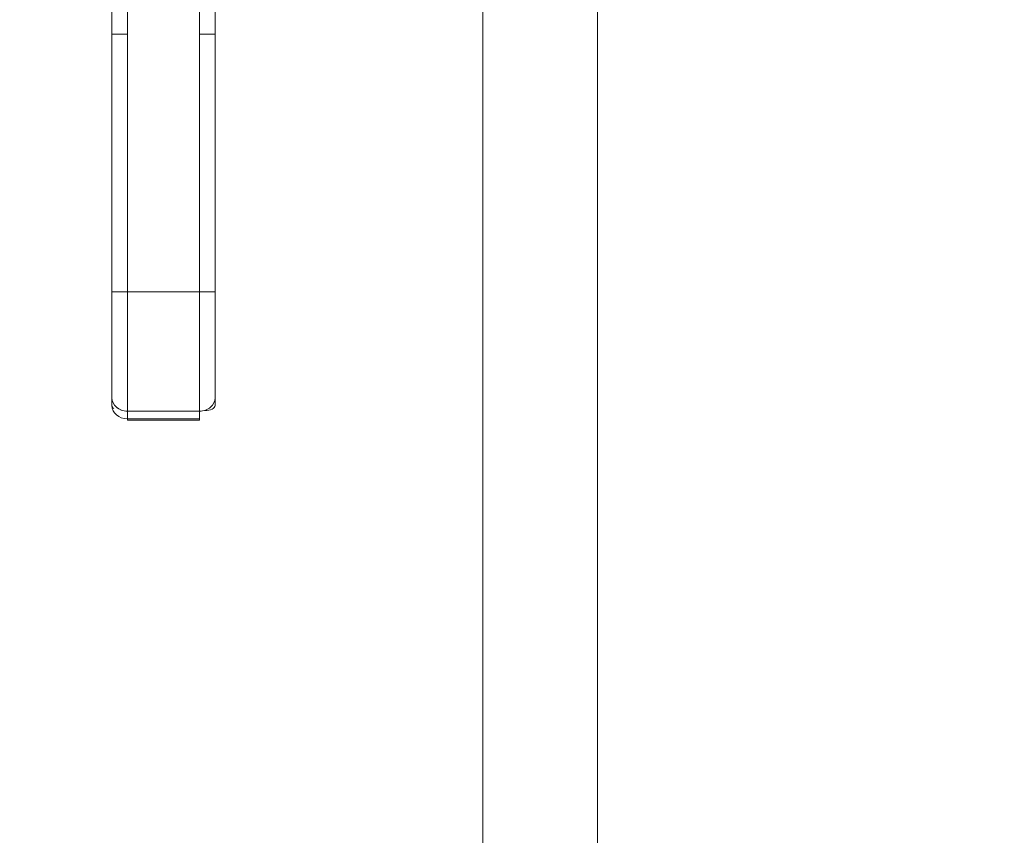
# Model space of a CAD drawing. Header units: inches. Extents: x 16 to 463, y 31 to 294.
# Tile 59 of 110: x 221.64 to 229.16, y 169.14 to 175.37. Entities that reach past the tile are written whole.
import ezdxf

# ---------------------------------------------------------------- set-up
doc = ezdxf.new("R2010")
doc.units = ezdxf.units.IN
doc.header["$LTSCALE"] = 28.571429
doc.header["$MEASUREMENT"] = 0
doc.layers.add('Dimension (ANSI)', color=7, linetype='Continuous', lineweight=5)
doc.layers.add('Visible (ANSI)', color=7, linetype='Continuous', lineweight=5)
doc.styles.add('ROMANS', font='romans.shx')
doc.dimstyles.new('Default (ANSI)', dxfattribs={"dimscale": 28.571429, "dimtxt": 0.1, "dimasz": 0.098425, "dimexe": 0.125, "dimexo": 0.0625, "dimgap": 0.031496, "dimtad": 0, "dimtih": 1, "dimtoh": 1, "dimrnd": 1e-08, "dimzin": 0, "dimdsep": 46, "dimtxsty": 'ROMANS', "dimcen": 0.09, "dimdle": 0.393701, "dimclrd": 256, "dimclre": 256, "dimclrt": 256, "dimadec": 0, "dimazin": 0, "dimtfac": 1, "dimtofl": 0, "dimtmove": 0, "dimatfit": 3, "dimfxl": 1, "dimtolj": 1, "dimtzin": 0, "dimlwd": -1, "dimlwe": -1, "dimarcsym": 0})

# ---------------------------------------------------------------- blocks, each defined once
blk = doc.blocks.new('*D16')
at = {"layer": 'Defpoints', "color": 0, "transparency": 16777216}
for p in [(222.7383, 178.6036), (237.1743, 178.6036), (225.9257, 131.5411)]:
    blk.add_point(p, dxfattribs=at)
at = {"layer": 'Dimension (ANSI)', "transparency": 16777216}
for p, q in [((224.524, 178.6036), (240.7457, 178.6036)), ((237.1743, 175.7915), (237.1743, 157.4008)), ((237.1743, 134.3533), (237.1743, 152.7439)), ((227.7114, 131.5411), (240.7457, 131.5411))]:
    blk.add_line(p, q, dxfattribs=at)
for points in [[(236.7056, 175.7915), (237.643, 175.7915), (237.1743, 178.6036)], [(236.7056, 134.3533), (237.643, 134.3533), (237.1743, 131.5411)]]:
    blk.add_solid(points, dxfattribs=at)
at = {"layer": 'Dimension (ANSI)', "transparency": 16777216, "insert": (231.46, 156.501), "char_height": 2.85714, "attachment_point": 1, "style": 'ROMANS'}
blk.add_mtext('\\A1;47.06', dxfattribs=at)
blk = doc.blocks.new('*D19')
at = {"layer": 'Defpoints', "color": 0, "transparency": 16777216}
for p in [(226.0507, 188.0066), (222.7383, 178.6036), (226.0507, 138.9161)]:
    blk.add_point(p, dxfattribs=at)
at = {"layer": 'Dimension (ANSI)', "transparency": 16777216}
for p, q in [((222.7383, 180.3894), (222.7383, 191.5781)), ((219.9262, 188.0066), (217.114, 188.0066)), ((228.8628, 188.0066), (232.1778, 188.0066))]:
    blk.add_line(p, q, dxfattribs=at)
for points in [[(219.9262, 188.4753), (219.9262, 187.5379), (222.7383, 188.0066)], [(228.8628, 188.4753), (228.8628, 187.5379), (226.0507, 188.0066)]]:
    blk.add_solid(points, dxfattribs=at)
at = {"layer": 'Dimension (ANSI)', "transparency": 16777216, "insert": (233.0777, 189.4352), "char_height": 2.85714, "attachment_point": 1, "style": 'ROMANS'}
blk.add_mtext('\\A1;3.31', dxfattribs=at)

msp = doc.modelspace()

# ---------------------------------------------------------------- linework, layer by layer
at = {"layer": 'Visible (ANSI)'}
for p, q in [((225.1758, 218.6029), (225.1758, 138.6043)), ((226.0507, 218.2911), (226.0507, 138.9161)), ((222.3446, 175.2572), (222.3446, 176.1833)), ((222.4627, 176.1833), (222.4627, 175.2572)), ((223.0139, 175.2572), (223.0139, 176.1833)), ((223.132, 176.1833), (223.132, 175.2572)), ((222.3446, 175.2572), (222.4627, 175.2572)), ((222.4627, 175.2572), (222.3446, 175.2572)), ((222.3446, 173.2887), (222.3446, 175.2572)), ((222.3446, 175.2572), (222.3446, 173.2887)), ((222.4627, 175.2572), (222.4627, 173.2887)), ((222.4627, 173.2887), (222.4627, 175.2572)), ((223.0139, 175.2572), (223.0139, 173.2887)), ((223.0139, 175.2572), (223.132, 175.2572)), ((223.132, 175.2572), (223.0139, 175.2572)), ((223.0139, 173.2887), (223.0139, 175.2572)), ((223.132, 175.2572), (223.132, 173.2887)), ((223.132, 173.2887), (223.132, 175.2572)), ((222.3446, 173.2887), (222.4627, 173.2887)), ((222.4627, 173.2887), (222.3446, 173.2887)), ((222.3446, 173.2887), (222.3446, 172.4806)), ((223.0139, 173.2887), (222.4627, 173.2887)), ((222.4627, 172.3783), (222.4627, 173.2887)), ((222.4627, 173.2887), (223.0139, 173.2887)), ((222.4627, 173.2887), (222.4627, 172.3783)), ((223.0139, 173.2887), (223.132, 173.2887)), ((223.0139, 172.3783), (223.0139, 173.2887)), ((223.132, 173.2887), (223.0139, 173.2887)), ((223.0139, 173.2887), (223.0139, 172.3783)), ((223.132, 172.4806), (223.132, 173.2887)), ((222.4627, 172.8897), (222.4627, 172.8896)), ((222.3446, 172.4806), (222.3446, 172.4215)), ((222.3446, 172.4215), (222.3446, 172.4806)), ((223.132, 172.4215), (223.132, 172.4806)), ((223.0533, 172.3841), (223.0533, 172.3822)), ((223.0139, 172.3783), (222.4627, 172.3783)), ((222.4627, 172.3783), (223.0139, 172.3783)), ((222.4627, 172.3192), (222.4627, 172.3783)), ((222.4627, 172.3783), (222.4627, 172.3192)), ((222.4627, 172.3192), (223.0139, 172.3192)), ((222.4627, 172.3192), (222.4627, 172.3087)), ((223.0139, 172.3192), (222.4627, 172.3192)), ((222.4627, 172.3087), (223.0139, 172.3087)), ((223.0139, 172.3783), (223.0139, 172.3192)), ((223.0139, 172.3087), (223.0139, 172.3192))]:
    msp.add_line(p, q, dxfattribs=at)
for centre, major_axis, ratio, start_param, end_param in [((222.4627, 172.4806), (-0.1181, 0), 0.866025, 6.283184, 7.853982), ((222.4627, 172.4806), (-0.1181, 0), 0.866025, 0, 1.570796), ((223.0139, 172.4806), (0.1181, 0), 0.866025, 4.712389, 6.283186), ((222.4234, 172.4215), (-0.0787, 0), 0.5, 0, 0.602543), ((222.4627, 172.4215), (-0.1181, 0), 0.866025, 0, 1.570796), ((223.0533, 172.4215), (0.0787, 0), 0.5, 4.712389, 6.283185)]:
    msp.add_ellipse(centre, major_axis=major_axis, ratio=ratio, start_param=start_param, end_param=end_param, dxfattribs=at)
for points in [[(222.3446, 173.2887), (222.3446, 173.2341), (222.3446, 173.1804), (222.3446, 173.1271), (222.3446, 173.0738), (222.3446, 173.0209), (222.3446, 172.9697), (222.3446, 172.9185), (222.3446, 172.8691), (222.3446, 172.8221), (222.3446, 172.775), (222.3446, 172.7304), (222.3446, 172.6887), (222.3446, 172.647), (222.3446, 172.6083), (222.3446, 172.5735), (222.3446, 172.5387), (222.3446, 172.5079), (222.3446, 172.4806)], [(223.132, 173.2887), (223.132, 173.2342), (223.132, 173.1805), (223.132, 173.1272), (223.132, 173.0739), (223.132, 173.021), (223.132, 172.9698), (223.132, 172.9186), (223.132, 172.8692), (223.132, 172.8222), (223.132, 172.7751), (223.132, 172.7304), (223.132, 172.6887), (223.132, 172.6471), (223.132, 172.6084), (223.132, 172.5736), (223.132, 172.5388), (223.132, 172.5079), (223.132, 172.4806)]]:
    msp.add_open_spline(points, degree=3, knots=[0, 0, 0, 0, 0.166667, 0.166667, 0.166667, 0.333333, 0.333333, 0.333333, 0.5, 0.5, 0.5, 0.666667, 0.666667, 0.666667, 0.833333, 0.833333, 0.833333, 1, 1, 1, 1], dxfattribs=at)
msp.add_open_spline([(222.7225, 173.2887), (222.7241, 173.2887), (222.7257, 173.2887), (222.7273, 173.2887)], degree=3, dxfattribs=at)

# ---------------------------------------------------------------- dimensions: what is measured, and where the dimension line sits
at = {"layer": 'Dimension (ANSI)'}
for base, p1, p2, angle, override, picture, middle in [((226.0507, 188.0066), (222.7383, 178.6036), (226.0507, 138.9161), 180, {"dimtih": 0, "dimtoh": 0, "dimdec": 2, "dimse2": 1, "dimtp": 0, "dimtm": 0, "dimtdec": 2, "dimatfit": 1}, '*D19', (237.0233, 188.0066)), ((237.1743, 178.6036), (225.9257, 131.5411), (222.7383, 178.6036), 90, {"dimdec": 2, "dimtp": 0, "dimtm": 0, "dimtdec": 2, "dimatfit": 1}, '*D16', (237.1743, 155.0724))]:
    dim = msp.add_linear_dim(base=base, p1=p1, p2=p2, angle=angle, dimstyle='Default (ANSI)', override=override, dxfattribs=at)
    dim.commit()
    dim.dimension.update_dxf_attribs({"geometry": picture, "text_midpoint": middle, "dimtype": 160})

doc.saveas('drawing.dxf')
